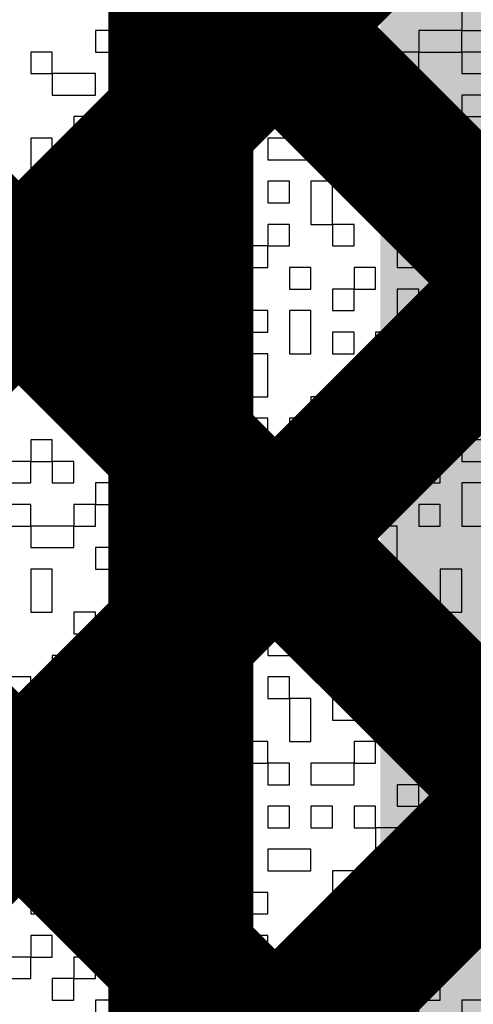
# Model space of a CAD drawing. Header units: millimetres. Extents: x 3.06 to 5.82, y 1.29 to 3.84.
# Tile 111 of 244: x 4.6811 to 4.7061, y 2.1239 to 2.1783. Entities that reach past the tile are written whole.
import ezdxf

# ---------------------------------------------------------------- set-up
doc = ezdxf.new("R2010")
doc.units = ezdxf.units.MM
doc.header["$MEASUREMENT"] = 0
for name, color, linetype in [('BottomLayer', 5, 'Continuous'), ('TopLayer', 1, 'Continuous'), ('TopOverlay', 2, 'Continuous')]:
    doc.layers.add(name, color=color, linetype=linetype)

msp = doc.modelspace()

# ---------------------------------------------------------------- linework, layer by layer
at = {"layer": 'BottomLayer', "const_width": 0.008}
for points in [[(4.403512, 2.413), (4.69, 2.126512)], [(4.431796, 2.413), (4.69, 2.154796)], [(4.69, 2.087), (4.69, 2.408929)], [(4.604301, 2.087), (4.69, 2.172699)], [(4.632585, 2.087), (4.69, 2.144415)]]:
    msp.add_lwpolyline(points, dxfattribs=at)
at = {"layer": 'BottomLayer', "const_width": 0.004}
for points in [[(4.688, 2.172699, 1), (4.692, 2.172699, 1)], [(4.688, 2.154796, 1), (4.692, 2.154796, 1)], [(4.688, 2.144415, 1), (4.692, 2.144415, 1)], [(4.688, 2.126512, 1), (4.692, 2.126512, 1)]]:
    msp.add_lwpolyline(points, format="xyb", close=True, dxfattribs=at)
at = {"layer": 'BottomLayer'}
msp.add_solid([(4.701, 2.036), (4.739, 2.036), (4.701, 3.474), (4.739, 3.474)], dxfattribs=at)
at = {"layer": 'TopLayer', "const_width": 0.008}
for points in [[(4.547986, 2.030685), (4.957301, 2.44)], [(4.57627, 2.030685), (4.985585, 2.44)], [(4.59587, 2.022), (5.01387, 2.44)], [(4.466812, 2.349699), (4.848, 1.968512)], [(4.567228, 2.305853), (4.855484, 2.017596)], [(4.544796, 2.3), (4.84733, 1.997466)]]:
    msp.add_lwpolyline(points, dxfattribs=at)
at = {"layer": 'TopLayer', "const_width": 0.04}
msp.add_lwpolyline([(4.771, 2.162992, -0.414214), (4.671, 2.062992)], format="xyb", dxfattribs=at)
at = {"layer": 'TopOverlay'}
for p, q in [((4.692425, 2.178864), (4.692425, 2.177675)), ((4.694803, 2.177675), (4.694803, 2.178864)), ((4.69956, 2.178864), (4.69956, 2.177675)), ((4.70075, 2.177675), (4.70075, 2.178864)), ((4.705507, 2.178864), (4.705507, 2.177675)), ((4.686479, 2.177675), (4.685289, 2.177675)), ((4.685289, 2.177675), (4.685289, 2.176486)), ((4.686479, 2.176486), (4.686479, 2.177675)), ((4.690046, 2.177675), (4.688857, 2.177675)), ((4.688857, 2.177675), (4.688857, 2.176486)), ((4.690046, 2.176486), (4.690046, 2.177675)), ((4.692425, 2.177675), (4.691236, 2.177675)), ((4.691236, 2.177675), (4.691236, 2.176486)), ((4.692425, 2.177675), (4.694803, 2.177675)), ((4.692425, 2.176486), (4.692425, 2.177675)), ((4.69956, 2.177675), (4.698371, 2.177675)), ((4.698371, 2.177675), (4.698371, 2.176486)), ((4.69956, 2.177675), (4.70075, 2.177675)), ((4.69956, 2.176486), (4.69956, 2.177675)), ((4.705507, 2.177675), (4.703128, 2.177675)), ((4.703128, 2.177675), (4.703128, 2.176486)), ((4.705507, 2.177675), (4.706696, 2.177675)), ((4.705507, 2.176486), (4.705507, 2.177675)), ((4.682911, 2.176486), (4.681722, 2.176486)), ((4.681722, 2.176486), (4.681722, 2.175297)), ((4.682911, 2.175297), (4.682911, 2.176486)), ((4.685289, 2.176486), (4.686479, 2.176486)), ((4.688857, 2.176486), (4.687668, 2.176486)), ((4.687668, 2.176486), (4.687668, 2.175297)), ((4.688857, 2.176486), (4.690046, 2.176486)), ((4.688857, 2.175297), (4.688857, 2.176486)), ((4.691236, 2.176486), (4.691236, 2.175297)), ((4.692425, 2.175297), (4.692425, 2.176486)), ((4.694803, 2.176486), (4.693614, 2.176486)), ((4.693614, 2.176486), (4.693614, 2.175297)), ((4.694803, 2.175297), (4.694803, 2.176486)), ((4.697182, 2.176486), (4.695993, 2.176486)), ((4.695993, 2.176486), (4.695993, 2.175297)), ((4.697182, 2.175297), (4.697182, 2.176486)), ((4.698371, 2.176486), (4.69956, 2.176486)), ((4.703128, 2.176486), (4.701939, 2.176486)), ((4.701939, 2.176486), (4.701939, 2.175297)), ((4.703128, 2.176486), (4.705507, 2.176486)), ((4.703128, 2.175297), (4.703128, 2.176486)), ((4.705507, 2.176486), (4.705507, 2.175297)), ((4.706696, 2.176486), (4.705507, 2.176486)), ((4.681722, 2.175297), (4.682911, 2.175297)), ((4.682911, 2.175297), (4.682911, 2.174107)), ((4.685289, 2.175297), (4.682911, 2.175297)), ((4.685289, 2.174107), (4.685289, 2.175297)), ((4.687668, 2.175297), (4.686479, 2.175297)), ((4.686479, 2.175297), (4.686479, 2.174107)), ((4.687668, 2.175297), (4.688857, 2.175297)), ((4.687668, 2.174107), (4.687668, 2.175297)), ((4.691236, 2.175297), (4.692425, 2.175297)), ((4.693614, 2.175297), (4.694803, 2.175297)), ((4.695993, 2.175297), (4.697182, 2.175297)), ((4.697182, 2.175297), (4.697182, 2.174107)), ((4.69956, 2.175297), (4.697182, 2.175297)), ((4.69956, 2.174107), (4.69956, 2.175297)), ((4.701939, 2.175297), (4.70075, 2.175297)), ((4.70075, 2.175297), (4.70075, 2.174107)), ((4.701939, 2.175297), (4.703128, 2.175297)), ((4.701939, 2.174107), (4.701939, 2.175297)), ((4.705507, 2.175297), (4.706696, 2.175297)), ((4.682911, 2.174107), (4.685289, 2.174107)), ((4.686479, 2.174107), (4.687668, 2.174107)), ((4.690046, 2.174107), (4.688857, 2.174107)), ((4.688857, 2.174107), (4.688857, 2.172918)), ((4.690046, 2.172918), (4.690046, 2.174107)), ((4.692425, 2.174107), (4.691236, 2.174107)), ((4.691236, 2.174107), (4.691236, 2.172918)), ((4.692425, 2.172918), (4.692425, 2.174107)), ((4.694803, 2.174107), (4.693614, 2.174107)), ((4.693614, 2.174107), (4.693614, 2.172918)), ((4.694803, 2.172918), (4.694803, 2.174107)), ((4.697182, 2.174107), (4.69956, 2.174107)), ((4.70075, 2.174107), (4.701939, 2.174107)), ((4.704318, 2.174107), (4.703128, 2.174107)), ((4.703128, 2.174107), (4.703128, 2.172918)), ((4.704318, 2.172918), (4.704318, 2.174107)), ((4.706696, 2.174107), (4.705507, 2.174107)), ((4.705507, 2.174107), (4.705507, 2.172918)), ((4.685289, 2.172918), (4.6841, 2.172918)), ((4.6841, 2.172918), (4.6841, 2.171729)), ((4.685289, 2.171729), (4.685289, 2.172918)), ((4.688857, 2.172918), (4.690046, 2.172918)), ((4.691236, 2.172918), (4.691236, 2.171729)), ((4.692425, 2.171729), (4.692425, 2.172918)), ((4.693614, 2.172918), (4.694803, 2.172918)), ((4.701939, 2.172918), (4.69956, 2.172918)), ((4.69956, 2.172918), (4.69956, 2.171729)), ((4.701939, 2.171729), (4.701939, 2.172918)), ((4.703128, 2.172918), (4.704318, 2.172918)), ((4.704318, 2.172918), (4.704318, 2.171729)), ((4.705507, 2.172918), (4.704318, 2.172918)), ((4.705507, 2.172918), (4.706696, 2.172918)), ((4.705507, 2.171729), (4.705507, 2.172918)), ((4.682911, 2.171729), (4.681722, 2.171729)), ((4.681722, 2.171729), (4.681722, 2.17054)), ((4.682911, 2.17054), (4.682911, 2.171729)), ((4.6841, 2.171729), (4.685289, 2.171729)), ((4.687668, 2.171729), (4.686479, 2.171729)), ((4.686479, 2.171729), (4.686479, 2.17054)), ((4.687668, 2.17054), (4.687668, 2.171729)), ((4.690046, 2.171729), (4.688857, 2.171729)), ((4.688857, 2.171729), (4.688857, 2.17054)), ((4.690046, 2.17054), (4.690046, 2.171729)), ((4.691236, 2.171729), (4.692425, 2.171729)), ((4.697182, 2.171729), (4.694803, 2.171729)), ((4.694803, 2.171729), (4.694803, 2.17054)), ((4.697182, 2.17054), (4.697182, 2.171729)), ((4.69956, 2.171729), (4.701939, 2.171729)), ((4.704318, 2.171729), (4.705507, 2.171729)), ((4.681722, 2.17054), (4.681722, 2.16935)), ((4.682911, 2.16935), (4.682911, 2.17054)), ((4.686479, 2.17054), (4.687668, 2.17054)), ((4.687668, 2.17054), (4.687668, 2.16935)), ((4.688857, 2.17054), (4.687668, 2.17054)), ((4.688857, 2.17054), (4.690046, 2.17054)), ((4.688857, 2.16935), (4.688857, 2.17054)), ((4.690046, 2.17054), (4.690046, 2.16935)), ((4.691236, 2.17054), (4.690046, 2.17054)), ((4.691236, 2.16935), (4.691236, 2.17054)), ((4.694803, 2.17054), (4.697182, 2.17054)), ((4.701939, 2.17054), (4.69956, 2.17054)), ((4.69956, 2.17054), (4.69956, 2.16935)), ((4.701939, 2.16935), (4.701939, 2.17054)), ((4.704318, 2.17054), (4.703128, 2.17054)), ((4.703128, 2.17054), (4.703128, 2.16935)), ((4.704318, 2.16935), (4.704318, 2.17054)), ((4.681722, 2.16935), (4.682911, 2.16935)), ((4.686479, 2.16935), (4.685289, 2.16935)), ((4.685289, 2.16935), (4.685289, 2.168161)), ((4.686479, 2.168161), (4.686479, 2.16935)), ((4.687668, 2.16935), (4.688857, 2.16935)), ((4.690046, 2.16935), (4.691236, 2.16935)), ((4.693614, 2.16935), (4.692425, 2.16935)), ((4.692425, 2.16935), (4.692425, 2.168161)), ((4.693614, 2.168161), (4.693614, 2.16935)), ((4.695993, 2.16935), (4.694803, 2.16935)), ((4.694803, 2.16935), (4.694803, 2.168161)), ((4.695993, 2.168161), (4.695993, 2.16935)), ((4.698371, 2.16935), (4.697182, 2.16935)), ((4.697182, 2.16935), (4.697182, 2.168161)), ((4.698371, 2.168161), (4.698371, 2.16935)), ((4.69956, 2.16935), (4.701939, 2.16935)), ((4.703128, 2.16935), (4.704318, 2.16935)), ((4.682911, 2.168161), (4.681722, 2.168161)), ((4.681722, 2.168161), (4.681722, 2.166972)), ((4.682911, 2.166972), (4.682911, 2.168161)), ((4.685289, 2.168161), (4.6841, 2.168161)), ((4.6841, 2.168161), (4.6841, 2.166972)), ((4.685289, 2.168161), (4.686479, 2.168161)), ((4.685289, 2.166972), (4.685289, 2.168161)), ((4.688857, 2.168161), (4.687668, 2.168161)), ((4.687668, 2.168161), (4.687668, 2.166972)), ((4.688857, 2.166972), (4.688857, 2.168161)), ((4.692425, 2.168161), (4.693614, 2.168161)), ((4.694803, 2.168161), (4.695993, 2.168161)), ((4.697182, 2.168161), (4.697182, 2.166972)), ((4.698371, 2.166972), (4.698371, 2.168161)), ((4.704318, 2.168161), (4.701939, 2.168161)), ((4.701939, 2.168161), (4.701939, 2.166972)), ((4.704318, 2.166972), (4.704318, 2.168161)), ((4.681722, 2.166972), (4.680532, 2.166972)), ((4.681722, 2.166972), (4.682911, 2.166972)), ((4.681722, 2.165783), (4.681722, 2.166972)), ((4.6841, 2.166972), (4.685289, 2.166972)), ((4.687668, 2.166972), (4.688857, 2.166972)), ((4.688857, 2.166972), (4.688857, 2.165783)), ((4.691236, 2.166972), (4.688857, 2.166972)), ((4.691236, 2.165783), (4.691236, 2.166972)), ((4.693614, 2.166972), (4.692425, 2.166972)), ((4.692425, 2.166972), (4.692425, 2.165783)), ((4.693614, 2.165783), (4.693614, 2.166972)), ((4.695993, 2.166972), (4.694803, 2.166972)), ((4.694803, 2.166972), (4.694803, 2.165783)), ((4.695993, 2.165783), (4.695993, 2.166972)), ((4.697182, 2.166972), (4.698371, 2.166972)), ((4.698371, 2.166972), (4.698371, 2.165783)), ((4.69956, 2.166972), (4.698371, 2.166972)), ((4.69956, 2.165783), (4.69956, 2.166972)), ((4.701939, 2.166972), (4.704318, 2.166972)), ((4.680532, 2.165783), (4.681722, 2.165783)), ((4.686479, 2.165783), (4.682911, 2.165783)), ((4.682911, 2.165783), (4.682911, 2.164593)), ((4.686479, 2.164593), (4.686479, 2.165783)), ((4.688857, 2.165783), (4.687668, 2.165783)), ((4.687668, 2.165783), (4.687668, 2.164593)), ((4.688857, 2.165783), (4.691236, 2.165783)), ((4.688857, 2.164593), (4.688857, 2.165783)), ((4.692425, 2.165783), (4.693614, 2.165783)), ((4.693614, 2.165783), (4.693614, 2.164593)), ((4.694803, 2.165783), (4.693614, 2.165783)), ((4.694803, 2.165783), (4.695993, 2.165783)), ((4.694803, 2.164593), (4.694803, 2.165783)), ((4.698371, 2.165783), (4.69956, 2.165783)), ((4.704318, 2.165783), (4.701939, 2.165783)), ((4.701939, 2.165783), (4.701939, 2.164593)), ((4.704318, 2.164593), (4.704318, 2.165783)), ((4.706696, 2.165783), (4.705507, 2.165783)), ((4.705507, 2.165783), (4.705507, 2.164593)), ((4.681722, 2.164593), (4.680532, 2.164593)), ((4.681722, 2.163404), (4.681722, 2.164593)), ((4.682911, 2.164593), (4.686479, 2.164593)), ((4.687668, 2.164593), (4.688857, 2.164593)), ((4.688857, 2.164593), (4.688857, 2.163404)), ((4.690046, 2.164593), (4.688857, 2.164593)), ((4.690046, 2.163404), (4.690046, 2.164593)), ((4.693614, 2.164593), (4.692425, 2.164593)), ((4.692425, 2.164593), (4.692425, 2.163404)), ((4.693614, 2.164593), (4.694803, 2.164593)), ((4.693614, 2.163404), (4.693614, 2.164593)), ((4.697182, 2.164593), (4.695993, 2.164593)), ((4.695993, 2.164593), (4.695993, 2.163404)), ((4.697182, 2.163404), (4.697182, 2.164593)), ((4.70075, 2.164593), (4.69956, 2.164593)), ((4.69956, 2.164593), (4.69956, 2.163404)), ((4.70075, 2.163404), (4.70075, 2.164593)), ((4.701939, 2.164593), (4.704318, 2.164593)), ((4.705507, 2.164593), (4.706696, 2.164593)), ((4.680532, 2.163404), (4.681722, 2.163404)), ((4.685289, 2.163404), (4.6841, 2.163404)), ((4.6841, 2.163404), (4.6841, 2.162215)), ((4.685289, 2.162215), (4.685289, 2.163404)), ((4.687668, 2.163404), (4.686479, 2.163404)), ((4.686479, 2.163404), (4.686479, 2.162215)), ((4.687668, 2.162215), (4.687668, 2.163404)), ((4.688857, 2.163404), (4.690046, 2.163404)), ((4.690046, 2.163404), (4.690046, 2.162215)), ((4.691236, 2.163404), (4.690046, 2.163404)), ((4.691236, 2.162215), (4.691236, 2.163404)), ((4.692425, 2.163404), (4.693614, 2.163404)), ((4.695993, 2.163404), (4.697182, 2.163404)), ((4.69956, 2.163404), (4.698371, 2.163404)), ((4.698371, 2.163404), (4.698371, 2.162215)), ((4.69956, 2.163404), (4.70075, 2.163404)), ((4.69956, 2.162215), (4.69956, 2.163404)), ((4.703128, 2.163404), (4.701939, 2.163404)), ((4.701939, 2.163404), (4.701939, 2.162215)), ((4.703128, 2.162215), (4.703128, 2.163404)), ((4.682911, 2.162215), (4.681722, 2.162215)), ((4.681722, 2.162215), (4.681722, 2.161026)), ((4.682911, 2.161026), (4.682911, 2.162215)), ((4.6841, 2.162215), (4.685289, 2.162215)), ((4.686479, 2.162215), (4.687668, 2.162215)), ((4.690046, 2.162215), (4.691236, 2.162215)), ((4.691236, 2.162215), (4.691236, 2.161026)), ((4.692425, 2.162215), (4.691236, 2.162215)), ((4.692425, 2.161026), (4.692425, 2.162215)), ((4.694803, 2.162215), (4.693614, 2.162215)), ((4.693614, 2.162215), (4.693614, 2.161026)), ((4.694803, 2.161026), (4.694803, 2.162215)), ((4.697182, 2.162215), (4.695993, 2.162215)), ((4.695993, 2.162215), (4.695993, 2.161026)), ((4.697182, 2.161026), (4.697182, 2.162215)), ((4.698371, 2.162215), (4.69956, 2.162215)), ((4.701939, 2.162215), (4.701939, 2.161026)), ((4.704318, 2.162215), (4.703128, 2.162215)), ((4.704318, 2.161026), (4.704318, 2.162215)), ((4.681722, 2.161026), (4.682911, 2.161026)), ((4.682911, 2.161026), (4.682911, 2.159836)), ((4.6841, 2.161026), (4.682911, 2.161026)), ((4.6841, 2.159836), (4.6841, 2.161026)), ((4.687668, 2.161026), (4.686479, 2.161026)), ((4.686479, 2.161026), (4.686479, 2.159836)), ((4.687668, 2.159836), (4.687668, 2.161026)), ((4.690046, 2.161026), (4.688857, 2.161026)), ((4.688857, 2.161026), (4.688857, 2.159836)), ((4.690046, 2.159836), (4.690046, 2.161026)), ((4.691236, 2.161026), (4.692425, 2.161026)), ((4.693614, 2.161026), (4.694803, 2.161026)), ((4.695993, 2.161026), (4.695993, 2.159836)), ((4.697182, 2.159836), (4.697182, 2.161026)), ((4.69956, 2.161026), (4.698371, 2.161026)), ((4.698371, 2.161026), (4.698371, 2.159836)), ((4.69956, 2.159836), (4.69956, 2.161026)), ((4.701939, 2.161026), (4.70075, 2.161026)), ((4.70075, 2.161026), (4.70075, 2.159836)), ((4.701939, 2.161026), (4.704318, 2.161026)), ((4.701939, 2.159836), (4.701939, 2.161026)), ((4.704318, 2.161026), (4.704318, 2.159836)), ((4.705507, 2.161026), (4.704318, 2.161026)), ((4.705507, 2.159836), (4.705507, 2.161026)), ((4.682911, 2.159836), (4.6841, 2.159836)), ((4.686479, 2.159836), (4.685289, 2.159836)), ((4.685289, 2.159836), (4.685289, 2.158647)), ((4.686479, 2.159836), (4.687668, 2.159836)), ((4.686479, 2.158647), (4.686479, 2.159836)), ((4.688857, 2.159836), (4.690046, 2.159836)), ((4.692425, 2.159836), (4.691236, 2.159836)), ((4.691236, 2.159836), (4.691236, 2.158647)), ((4.692425, 2.158647), (4.692425, 2.159836)), ((4.694803, 2.159836), (4.693614, 2.159836)), ((4.693614, 2.159836), (4.693614, 2.158647)), ((4.694803, 2.158647), (4.694803, 2.159836)), ((4.695993, 2.159836), (4.697182, 2.159836)), ((4.698371, 2.159836), (4.69956, 2.159836)), ((4.70075, 2.159836), (4.701939, 2.159836)), ((4.704318, 2.159836), (4.705507, 2.159836)), ((4.685289, 2.158647), (4.686479, 2.158647)), ((4.691236, 2.158647), (4.692425, 2.158647)), ((4.693614, 2.158647), (4.692425, 2.158647)), ((4.692425, 2.158647), (4.692425, 2.157458)), ((4.694803, 2.157458), (4.694803, 2.158647)), ((4.705507, 2.158647), (4.704318, 2.158647)), ((4.704318, 2.158647), (4.704318, 2.157458)), ((4.705507, 2.157458), (4.705507, 2.158647)), ((4.6841, 2.157458), (4.682911, 2.157458)), ((4.682911, 2.157458), (4.682911, 2.156269)), ((4.6841, 2.156269), (4.6841, 2.157458)), ((4.687668, 2.157458), (4.685289, 2.157458)), ((4.685289, 2.157458), (4.685289, 2.156269)), ((4.687668, 2.156269), (4.687668, 2.157458)), ((4.690046, 2.157458), (4.688857, 2.157458)), ((4.688857, 2.157458), (4.688857, 2.156269)), ((4.690046, 2.156269), (4.690046, 2.157458)), ((4.692425, 2.157458), (4.694803, 2.157458)), ((4.698371, 2.157458), (4.697182, 2.157458)), ((4.697182, 2.157458), (4.697182, 2.156269)), ((4.698371, 2.156269), (4.698371, 2.157458)), ((4.70075, 2.157458), (4.69956, 2.157458)), ((4.69956, 2.157458), (4.69956, 2.156269)), ((4.70075, 2.156269), (4.70075, 2.157458)), ((4.703128, 2.157458), (4.701939, 2.157458)), ((4.701939, 2.157458), (4.701939, 2.156269)), ((4.703128, 2.156269), (4.703128, 2.157458)), ((4.704318, 2.157458), (4.705507, 2.157458)), ((4.682911, 2.156269), (4.6841, 2.156269)), ((4.685289, 2.156269), (4.687668, 2.156269)), ((4.688857, 2.156269), (4.690046, 2.156269)), ((4.694803, 2.156269), (4.692425, 2.156269)), ((4.692425, 2.156269), (4.692425, 2.155079)), ((4.694803, 2.155079), (4.694803, 2.156269)), ((4.697182, 2.156269), (4.695993, 2.156269)), ((4.695993, 2.156269), (4.695993, 2.155079)), ((4.697182, 2.156269), (4.698371, 2.156269)), ((4.697182, 2.155079), (4.697182, 2.156269)), ((4.698371, 2.156269), (4.698371, 2.155079)), ((4.69956, 2.156269), (4.698371, 2.156269)), ((4.69956, 2.156269), (4.70075, 2.156269)), ((4.69956, 2.155079), (4.69956, 2.156269)), ((4.701939, 2.156269), (4.703128, 2.156269)), ((4.705507, 2.156269), (4.704318, 2.156269)), ((4.704318, 2.156269), (4.704318, 2.155079)), ((4.705507, 2.155079), (4.705507, 2.156269)), ((4.682911, 2.155079), (4.681722, 2.155079)), ((4.681722, 2.155079), (4.681722, 2.15389)), ((4.682911, 2.15389), (4.682911, 2.155079)), ((4.687668, 2.155079), (4.685289, 2.155079)), ((4.685289, 2.155079), (4.685289, 2.15389)), ((4.687668, 2.15389), (4.687668, 2.155079)), ((4.691236, 2.155079), (4.690046, 2.155079)), ((4.690046, 2.155079), (4.690046, 2.15389)), ((4.691236, 2.15389), (4.691236, 2.155079)), ((4.692425, 2.155079), (4.694803, 2.155079)), ((4.695993, 2.155079), (4.697182, 2.155079)), ((4.698371, 2.155079), (4.69956, 2.155079)), ((4.703128, 2.155079), (4.701939, 2.155079)), ((4.701939, 2.155079), (4.701939, 2.15389)), ((4.703128, 2.15389), (4.703128, 2.155079)), ((4.704318, 2.155079), (4.705507, 2.155079)), ((4.705507, 2.155079), (4.705507, 2.15389)), ((4.706696, 2.155079), (4.705507, 2.155079)), ((4.681722, 2.15389), (4.680532, 2.15389)), ((4.681722, 2.15389), (4.682911, 2.15389)), ((4.681722, 2.152701), (4.681722, 2.15389)), ((4.682911, 2.15389), (4.682911, 2.152701)), ((4.6841, 2.15389), (4.682911, 2.15389)), ((4.6841, 2.152701), (4.6841, 2.15389)), ((4.685289, 2.15389), (4.687668, 2.15389)), ((4.690046, 2.15389), (4.688857, 2.15389)), ((4.688857, 2.15389), (4.688857, 2.152701)), ((4.690046, 2.15389), (4.691236, 2.15389)), ((4.690046, 2.152701), (4.690046, 2.15389)), ((4.693614, 2.15389), (4.692425, 2.15389)), ((4.692425, 2.15389), (4.692425, 2.152701)), ((4.693614, 2.152701), (4.693614, 2.15389)), ((4.70075, 2.15389), (4.697182, 2.15389)), ((4.697182, 2.15389), (4.697182, 2.152701)), ((4.70075, 2.152701), (4.70075, 2.15389)), ((4.701939, 2.15389), (4.703128, 2.15389)), ((4.703128, 2.15389), (4.703128, 2.152701)), ((4.704318, 2.15389), (4.703128, 2.15389)), ((4.704318, 2.152701), (4.704318, 2.15389)), ((4.705507, 2.15389), (4.706696, 2.15389)), ((4.680532, 2.152701), (4.681722, 2.152701)), ((4.682911, 2.152701), (4.6841, 2.152701)), ((4.686479, 2.152701), (4.685289, 2.152701)), ((4.685289, 2.152701), (4.685289, 2.151512)), ((4.686479, 2.151512), (4.686479, 2.152701)), ((4.688857, 2.152701), (4.687668, 2.152701)), ((4.687668, 2.152701), (4.687668, 2.151512)), ((4.688857, 2.152701), (4.690046, 2.152701)), ((4.688857, 2.151512), (4.688857, 2.152701)), ((4.692425, 2.152701), (4.692425, 2.151512)), ((4.694803, 2.152701), (4.693614, 2.152701)), ((4.694803, 2.151512), (4.694803, 2.152701)), ((4.697182, 2.152701), (4.70075, 2.152701)), ((4.70075, 2.152701), (4.70075, 2.151512)), ((4.701939, 2.152701), (4.70075, 2.152701)), ((4.701939, 2.151512), (4.701939, 2.152701)), ((4.703128, 2.152701), (4.704318, 2.152701)), ((4.706696, 2.152701), (4.705507, 2.152701)), ((4.705507, 2.152701), (4.705507, 2.151512)), ((4.681722, 2.151512), (4.680532, 2.151512)), ((4.681722, 2.150322), (4.681722, 2.151512)), ((4.685289, 2.151512), (4.6841, 2.151512)), ((4.6841, 2.151512), (4.6841, 2.150322)), ((4.685289, 2.151512), (4.686479, 2.151512)), ((4.685289, 2.150322), (4.685289, 2.151512)), ((4.687668, 2.151512), (4.688857, 2.151512)), ((4.688857, 2.151512), (4.688857, 2.150322)), ((4.690046, 2.151512), (4.688857, 2.151512)), ((4.690046, 2.150322), (4.690046, 2.151512)), ((4.692425, 2.151512), (4.691236, 2.151512)), ((4.691236, 2.151512), (4.691236, 2.150322)), ((4.692425, 2.151512), (4.694803, 2.151512)), ((4.692425, 2.150322), (4.692425, 2.151512)), ((4.694803, 2.151512), (4.694803, 2.150322)), ((4.695993, 2.151512), (4.694803, 2.151512)), ((4.695993, 2.150322), (4.695993, 2.151512)), ((4.698371, 2.151512), (4.697182, 2.151512)), ((4.697182, 2.151512), (4.697182, 2.150322)), ((4.698371, 2.150322), (4.698371, 2.151512)), ((4.70075, 2.151512), (4.701939, 2.151512)), ((4.704318, 2.151512), (4.703128, 2.151512)), ((4.703128, 2.151512), (4.703128, 2.150322)), ((4.704318, 2.150322), (4.704318, 2.151512)), ((4.705507, 2.151512), (4.705507, 2.150322)), ((4.680532, 2.150322), (4.681722, 2.150322)), ((4.681722, 2.150322), (4.681722, 2.149133)), ((4.6841, 2.150322), (4.681722, 2.150322)), ((4.6841, 2.150322), (4.685289, 2.150322)), ((4.6841, 2.149133), (4.6841, 2.150322)), ((4.688857, 2.150322), (4.687668, 2.150322)), ((4.687668, 2.150322), (4.687668, 2.149133)), ((4.688857, 2.150322), (4.690046, 2.150322)), ((4.688857, 2.149133), (4.688857, 2.150322)), ((4.691236, 2.150322), (4.692425, 2.150322)), ((4.694803, 2.150322), (4.695993, 2.150322)), ((4.697182, 2.150322), (4.698371, 2.150322)), ((4.698371, 2.150322), (4.698371, 2.149133)), ((4.69956, 2.150322), (4.698371, 2.150322)), ((4.69956, 2.149133), (4.69956, 2.150322)), ((4.701939, 2.150322), (4.70075, 2.150322)), ((4.70075, 2.150322), (4.70075, 2.149133)), ((4.701939, 2.149133), (4.701939, 2.150322)), ((4.703128, 2.150322), (4.704318, 2.150322)), ((4.705507, 2.150322), (4.706696, 2.150322)), ((4.681722, 2.149133), (4.6841, 2.149133)), ((4.686479, 2.149133), (4.685289, 2.149133)), ((4.685289, 2.149133), (4.685289, 2.147944)), ((4.686479, 2.147944), (4.686479, 2.149133)), ((4.687668, 2.149133), (4.688857, 2.149133)), ((4.691236, 2.149133), (4.690046, 2.149133)), ((4.690046, 2.149133), (4.690046, 2.147944)), ((4.691236, 2.147944), (4.691236, 2.149133)), ((4.694803, 2.149133), (4.692425, 2.149133)), ((4.692425, 2.149133), (4.692425, 2.147944)), ((4.694803, 2.147944), (4.694803, 2.149133)), ((4.697182, 2.149133), (4.695993, 2.149133)), ((4.695993, 2.149133), (4.695993, 2.147944)), ((4.697182, 2.147944), (4.697182, 2.149133)), ((4.698371, 2.149133), (4.69956, 2.149133)), ((4.70075, 2.149133), (4.70075, 2.147944)), ((4.701939, 2.147944), (4.701939, 2.149133)), ((4.682911, 2.147944), (4.681722, 2.147944)), ((4.681722, 2.147944), (4.681722, 2.146755)), ((4.682911, 2.146755), (4.682911, 2.147944)), ((4.685289, 2.147944), (4.686479, 2.147944)), ((4.686479, 2.147944), (4.686479, 2.146755)), ((4.687668, 2.147944), (4.686479, 2.147944)), ((4.687668, 2.146755), (4.687668, 2.147944)), ((4.690046, 2.147944), (4.691236, 2.147944)), ((4.692425, 2.147944), (4.694803, 2.147944)), ((4.695993, 2.147944), (4.697182, 2.147944)), ((4.69956, 2.147944), (4.698371, 2.147944)), ((4.698371, 2.147944), (4.698371, 2.146755)), ((4.69956, 2.146755), (4.69956, 2.147944)), ((4.70075, 2.147944), (4.701939, 2.147944)), ((4.705507, 2.147944), (4.704318, 2.147944)), ((4.704318, 2.147944), (4.704318, 2.146755)), ((4.705507, 2.146755), (4.705507, 2.147944)), ((4.681722, 2.146755), (4.681722, 2.145565)), ((4.682911, 2.145565), (4.682911, 2.146755)), ((4.686479, 2.146755), (4.687668, 2.146755)), ((4.691236, 2.146755), (4.690046, 2.146755)), ((4.690046, 2.146755), (4.690046, 2.145565)), ((4.691236, 2.145565), (4.691236, 2.146755)), ((4.697182, 2.146755), (4.695993, 2.146755)), ((4.695993, 2.146755), (4.695993, 2.145565)), ((4.697182, 2.145565), (4.697182, 2.146755)), ((4.698371, 2.146755), (4.69956, 2.146755)), ((4.704318, 2.146755), (4.704318, 2.145565)), ((4.705507, 2.145565), (4.705507, 2.146755)), ((4.681722, 2.145565), (4.682911, 2.145565)), ((4.685289, 2.145565), (4.6841, 2.145565)), ((4.6841, 2.145565), (4.6841, 2.144376)), ((4.685289, 2.144376), (4.685289, 2.145565)), ((4.687668, 2.145565), (4.686479, 2.145565)), ((4.686479, 2.145565), (4.686479, 2.144376)), ((4.687668, 2.144376), (4.687668, 2.145565)), ((4.690046, 2.145565), (4.691236, 2.145565)), ((4.691236, 2.145565), (4.691236, 2.144376)), ((4.692425, 2.145565), (4.691236, 2.145565)), ((4.692425, 2.144376), (4.692425, 2.145565)), ((4.695993, 2.145565), (4.694803, 2.145565)), ((4.694803, 2.145565), (4.694803, 2.144376)), ((4.695993, 2.145565), (4.697182, 2.145565)), ((4.695993, 2.144376), (4.695993, 2.145565)), ((4.70075, 2.145565), (4.69956, 2.145565)), ((4.69956, 2.145565), (4.69956, 2.144376)), ((4.70075, 2.144376), (4.70075, 2.145565)), ((4.703128, 2.145565), (4.701939, 2.145565)), ((4.701939, 2.145565), (4.701939, 2.144376)), ((4.703128, 2.144376), (4.703128, 2.145565)), ((4.704318, 2.145565), (4.705507, 2.145565)), ((4.6841, 2.144376), (4.685289, 2.144376)), ((4.686479, 2.144376), (4.687668, 2.144376)), ((4.691236, 2.144376), (4.691236, 2.143187)), ((4.692425, 2.143187), (4.692425, 2.144376)), ((4.694803, 2.144376), (4.694803, 2.143187)), ((4.695993, 2.143187), (4.695993, 2.144376)), ((4.698371, 2.144376), (4.697182, 2.144376)), ((4.697182, 2.144376), (4.697182, 2.143187)), ((4.698371, 2.143187), (4.698371, 2.144376)), ((4.69956, 2.144376), (4.70075, 2.144376)), ((4.701939, 2.144376), (4.703128, 2.144376)), ((4.685289, 2.143187), (4.682911, 2.143187)), ((4.682911, 2.143187), (4.682911, 2.141998)), ((4.685289, 2.141998), (4.685289, 2.143187)), ((4.690046, 2.143187), (4.686479, 2.143187)), ((4.686479, 2.143187), (4.686479, 2.141998)), ((4.690046, 2.141998), (4.690046, 2.143187)), ((4.691236, 2.143187), (4.692425, 2.143187)), ((4.694803, 2.143187), (4.695993, 2.143187)), ((4.697182, 2.143187), (4.698371, 2.143187)), ((4.70075, 2.143187), (4.69956, 2.143187)), ((4.69956, 2.143187), (4.69956, 2.141998)), ((4.70075, 2.141998), (4.70075, 2.143187)), ((4.704318, 2.143187), (4.701939, 2.143187)), ((4.701939, 2.143187), (4.701939, 2.141998)), ((4.704318, 2.141998), (4.704318, 2.143187)), ((4.681722, 2.141998), (4.680532, 2.141998)), ((4.681722, 2.140808), (4.681722, 2.141998)), ((4.682911, 2.141998), (4.685289, 2.141998)), ((4.686479, 2.141998), (4.690046, 2.141998)), ((4.692425, 2.141998), (4.691236, 2.141998)), ((4.691236, 2.141998), (4.691236, 2.140808)), ((4.692425, 2.140808), (4.692425, 2.141998)), ((4.695993, 2.141998), (4.694803, 2.141998)), ((4.694803, 2.141998), (4.694803, 2.140808)), ((4.695993, 2.140808), (4.695993, 2.141998)), ((4.69956, 2.141998), (4.698371, 2.141998)), ((4.698371, 2.141998), (4.698371, 2.140808)), ((4.69956, 2.141998), (4.70075, 2.141998)), ((4.69956, 2.140808), (4.69956, 2.141998)), ((4.701939, 2.141998), (4.704318, 2.141998)), ((4.680532, 2.140808), (4.681722, 2.140808)), ((4.681722, 2.140808), (4.681722, 2.139619)), ((4.682911, 2.140808), (4.681722, 2.140808)), ((4.682911, 2.139619), (4.682911, 2.140808)), ((4.685289, 2.140808), (4.6841, 2.140808)), ((4.6841, 2.140808), (4.6841, 2.139619)), ((4.685289, 2.139619), (4.685289, 2.140808)), ((4.688857, 2.140808), (4.687668, 2.140808)), ((4.687668, 2.140808), (4.687668, 2.139619)), ((4.688857, 2.139619), (4.688857, 2.140808)), ((4.691236, 2.140808), (4.690046, 2.140808)), ((4.690046, 2.140808), (4.690046, 2.139619)), ((4.691236, 2.140808), (4.692425, 2.140808)), ((4.691236, 2.139619), (4.691236, 2.140808)), ((4.694803, 2.140808), (4.695993, 2.140808)), ((4.695993, 2.140808), (4.695993, 2.139619)), ((4.697182, 2.140808), (4.695993, 2.140808)), ((4.697182, 2.139619), (4.697182, 2.140808)), ((4.698371, 2.140808), (4.698371, 2.139619)), ((4.69956, 2.139619), (4.69956, 2.140808)), ((4.703128, 2.140808), (4.701939, 2.140808)), ((4.701939, 2.140808), (4.701939, 2.139619)), ((4.703128, 2.139619), (4.703128, 2.140808)), ((4.705507, 2.140808), (4.704318, 2.140808)), ((4.704318, 2.140808), (4.704318, 2.139619)), ((4.705507, 2.139619), (4.705507, 2.140808)), ((4.681722, 2.139619), (4.682911, 2.139619)), ((4.682911, 2.139619), (4.682911, 2.13843)), ((4.6841, 2.139619), (4.682911, 2.139619)), ((4.6841, 2.139619), (4.685289, 2.139619)), ((4.6841, 2.13843), (4.6841, 2.139619)), ((4.685289, 2.139619), (4.685289, 2.13843)), ((4.686479, 2.139619), (4.685289, 2.139619)), ((4.686479, 2.13843), (4.686479, 2.139619)), ((4.687668, 2.139619), (4.688857, 2.139619)), ((4.690046, 2.139619), (4.690046, 2.13843)), ((4.691236, 2.13843), (4.691236, 2.139619)), ((4.693614, 2.139619), (4.692425, 2.139619)), ((4.692425, 2.139619), (4.692425, 2.13843)), ((4.693614, 2.13843), (4.693614, 2.139619)), ((4.695993, 2.139619), (4.695993, 2.13843)), ((4.697182, 2.13843), (4.697182, 2.139619)), ((4.698371, 2.139619), (4.69956, 2.139619)), ((4.701939, 2.139619), (4.703128, 2.139619)), ((4.704318, 2.139619), (4.704318, 2.13843)), ((4.705507, 2.13843), (4.705507, 2.139619)), ((4.682911, 2.13843), (4.6841, 2.13843)), ((4.685289, 2.13843), (4.686479, 2.13843)), ((4.688857, 2.13843), (4.687668, 2.13843)), ((4.687668, 2.13843), (4.687668, 2.13724)), ((4.688857, 2.13724), (4.688857, 2.13843)), ((4.690046, 2.13843), (4.690046, 2.13724)), ((4.691236, 2.13724), (4.691236, 2.13843)), ((4.692425, 2.13843), (4.693614, 2.13843)), ((4.693614, 2.13843), (4.693614, 2.13724)), ((4.694803, 2.13843), (4.693614, 2.13843)), ((4.694803, 2.13724), (4.694803, 2.13843)), ((4.695993, 2.13843), (4.697182, 2.13843)), ((4.70075, 2.13843), (4.69956, 2.13843)), ((4.69956, 2.13843), (4.69956, 2.13724)), ((4.70075, 2.13724), (4.70075, 2.13843)), ((4.703128, 2.13843), (4.701939, 2.13843)), ((4.701939, 2.13843), (4.701939, 2.13724)), ((4.703128, 2.13724), (4.703128, 2.13843)), ((4.704318, 2.13843), (4.705507, 2.13843)), ((4.681722, 2.13724), (4.680532, 2.13724)), ((4.681722, 2.136051), (4.681722, 2.13724)), ((4.685289, 2.13724), (4.682911, 2.13724)), ((4.682911, 2.13724), (4.682911, 2.136051)), ((4.685289, 2.136051), (4.685289, 2.13724)), ((4.687668, 2.13724), (4.688857, 2.13724)), ((4.690046, 2.13724), (4.691236, 2.13724)), ((4.693614, 2.13724), (4.694803, 2.13724)), ((4.694803, 2.13724), (4.694803, 2.136051)), ((4.695993, 2.13724), (4.694803, 2.13724)), ((4.695993, 2.136051), (4.695993, 2.13724)), ((4.69956, 2.13724), (4.697182, 2.13724)), ((4.697182, 2.13724), (4.697182, 2.136051)), ((4.69956, 2.13724), (4.70075, 2.13724)), ((4.69956, 2.136051), (4.69956, 2.13724)), ((4.701939, 2.13724), (4.703128, 2.13724)), ((4.705507, 2.13724), (4.704318, 2.13724)), ((4.704318, 2.13724), (4.704318, 2.136051)), ((4.705507, 2.136051), (4.705507, 2.13724)), ((4.680532, 2.136051), (4.681722, 2.136051)), ((4.682911, 2.136051), (4.685289, 2.136051)), ((4.688857, 2.136051), (4.687668, 2.136051)), ((4.687668, 2.136051), (4.687668, 2.134862)), ((4.688857, 2.134862), (4.688857, 2.136051)), ((4.691236, 2.136051), (4.690046, 2.136051)), ((4.690046, 2.136051), (4.690046, 2.134862)), ((4.691236, 2.134862), (4.691236, 2.136051)), ((4.693614, 2.136051), (4.692425, 2.136051)), ((4.692425, 2.136051), (4.692425, 2.134862)), ((4.693614, 2.134862), (4.693614, 2.136051)), ((4.694803, 2.136051), (4.695993, 2.136051)), ((4.697182, 2.136051), (4.69956, 2.136051)), ((4.703128, 2.136051), (4.701939, 2.136051)), ((4.701939, 2.136051), (4.701939, 2.134862)), ((4.703128, 2.134862), (4.703128, 2.136051)), ((4.704318, 2.136051), (4.704318, 2.134862)), ((4.705507, 2.134862), (4.705507, 2.136051)), ((4.681722, 2.134862), (4.680532, 2.134862)), ((4.681722, 2.133673), (4.681722, 2.134862)), ((4.6841, 2.134862), (4.682911, 2.134862)), ((4.682911, 2.134862), (4.682911, 2.133673)), ((4.6841, 2.133673), (4.6841, 2.134862)), ((4.687668, 2.134862), (4.688857, 2.134862)), ((4.690046, 2.134862), (4.691236, 2.134862)), ((4.691236, 2.134862), (4.691236, 2.133673)), ((4.692425, 2.134862), (4.691236, 2.134862)), ((4.692425, 2.134862), (4.693614, 2.134862)), ((4.692425, 2.133673), (4.692425, 2.134862)), ((4.695993, 2.134862), (4.694803, 2.134862)), ((4.694803, 2.134862), (4.694803, 2.133673)), ((4.695993, 2.133673), (4.695993, 2.134862)), ((4.698371, 2.134862), (4.697182, 2.134862)), ((4.697182, 2.134862), (4.697182, 2.133673)), ((4.698371, 2.133673), (4.698371, 2.134862)), ((4.70075, 2.134862), (4.69956, 2.134862)), ((4.69956, 2.134862), (4.69956, 2.133673)), ((4.70075, 2.133673), (4.70075, 2.134862)), ((4.701939, 2.134862), (4.703128, 2.134862)), ((4.704318, 2.134862), (4.704318, 2.133673)), ((4.705507, 2.133673), (4.705507, 2.134862)), ((4.680532, 2.133673), (4.681722, 2.133673)), ((4.682911, 2.133673), (4.6841, 2.133673)), ((4.686479, 2.133673), (4.685289, 2.133673)), ((4.685289, 2.133673), (4.685289, 2.132483)), ((4.686479, 2.132483), (4.686479, 2.133673)), ((4.688857, 2.133673), (4.687668, 2.133673)), ((4.687668, 2.133673), (4.687668, 2.132483)), ((4.688857, 2.132483), (4.688857, 2.133673)), ((4.691236, 2.133673), (4.690046, 2.133673)), ((4.690046, 2.133673), (4.690046, 2.132483)), ((4.691236, 2.133673), (4.692425, 2.133673)), ((4.691236, 2.132483), (4.691236, 2.133673)), ((4.694803, 2.133673), (4.695993, 2.133673)), ((4.697182, 2.133673), (4.698371, 2.133673)), ((4.69956, 2.133673), (4.70075, 2.133673)), ((4.70075, 2.133673), (4.70075, 2.132483)), ((4.701939, 2.133673), (4.70075, 2.133673)), ((4.701939, 2.132483), (4.701939, 2.133673)), ((4.704318, 2.133673), (4.705507, 2.133673)), ((4.685289, 2.132483), (4.685289, 2.131294)), ((4.686479, 2.131294), (4.686479, 2.132483)), ((4.687668, 2.132483), (4.687668, 2.131294)), ((4.688857, 2.131294), (4.688857, 2.132483)), ((4.690046, 2.132483), (4.691236, 2.132483)), ((4.693614, 2.132483), (4.692425, 2.132483)), ((4.692425, 2.132483), (4.692425, 2.131294)), ((4.693614, 2.131294), (4.693614, 2.132483)), ((4.697182, 2.132483), (4.694803, 2.132483)), ((4.694803, 2.132483), (4.694803, 2.131294)), ((4.697182, 2.131294), (4.697182, 2.132483)), ((4.70075, 2.132483), (4.701939, 2.132483)), ((4.704318, 2.132483), (4.703128, 2.132483)), ((4.703128, 2.132483), (4.703128, 2.131294)), ((4.704318, 2.131294), (4.704318, 2.132483)), ((4.706696, 2.132483), (4.705507, 2.132483)), ((4.705507, 2.132483), (4.705507, 2.131294)), ((4.682911, 2.131294), (4.681722, 2.131294)), ((4.681722, 2.131294), (4.681722, 2.130105)), ((4.682911, 2.130105), (4.682911, 2.131294)), ((4.685289, 2.131294), (4.686479, 2.131294)), ((4.687668, 2.131294), (4.688857, 2.131294)), ((4.688857, 2.131294), (4.688857, 2.130105)), ((4.690046, 2.131294), (4.688857, 2.131294)), ((4.690046, 2.130105), (4.690046, 2.131294)), ((4.692425, 2.131294), (4.693614, 2.131294)), ((4.694803, 2.131294), (4.697182, 2.131294)), ((4.69956, 2.131294), (4.698371, 2.131294)), ((4.698371, 2.131294), (4.698371, 2.130105)), ((4.69956, 2.130105), (4.69956, 2.131294)), ((4.701939, 2.131294), (4.70075, 2.131294)), ((4.70075, 2.131294), (4.70075, 2.130105)), ((4.701939, 2.130105), (4.701939, 2.131294)), ((4.703128, 2.131294), (4.704318, 2.131294)), ((4.705507, 2.131294), (4.706696, 2.131294)), ((4.681722, 2.130105), (4.681722, 2.128916)), ((4.682911, 2.128916), (4.682911, 2.130105)), ((4.688857, 2.130105), (4.690046, 2.130105)), ((4.694803, 2.130105), (4.692425, 2.130105)), ((4.692425, 2.130105), (4.692425, 2.128916)), ((4.694803, 2.128916), (4.694803, 2.130105)), ((4.698371, 2.130105), (4.69956, 2.130105)), ((4.70075, 2.130105), (4.701939, 2.130105)), ((4.681722, 2.128916), (4.682911, 2.128916)), ((4.685289, 2.128916), (4.6841, 2.128916)), ((4.6841, 2.128916), (4.6841, 2.127726)), ((4.685289, 2.127726), (4.685289, 2.128916)), ((4.687668, 2.128916), (4.686479, 2.128916)), ((4.686479, 2.128916), (4.686479, 2.127726)), ((4.687668, 2.127726), (4.687668, 2.128916)), ((4.690046, 2.128916), (4.688857, 2.128916)), ((4.688857, 2.128916), (4.688857, 2.127726)), ((4.690046, 2.127726), (4.690046, 2.128916)), ((4.692425, 2.128916), (4.694803, 2.128916)), ((4.69956, 2.128916), (4.697182, 2.128916)), ((4.697182, 2.128916), (4.697182, 2.127726)), ((4.69956, 2.127726), (4.69956, 2.128916)), ((4.701939, 2.128916), (4.70075, 2.128916)), ((4.70075, 2.128916), (4.70075, 2.127726)), ((4.701939, 2.127726), (4.701939, 2.128916)), ((4.705507, 2.128916), (4.704318, 2.128916)), ((4.704318, 2.128916), (4.704318, 2.127726)), ((4.705507, 2.127726), (4.705507, 2.128916)), ((4.682911, 2.127726), (4.681722, 2.127726)), ((4.681722, 2.127726), (4.681722, 2.126537)), ((4.682911, 2.126537), (4.682911, 2.127726)), ((4.6841, 2.127726), (4.685289, 2.127726)), ((4.686479, 2.127726), (4.686479, 2.126537)), ((4.687668, 2.126537), (4.687668, 2.127726)), ((4.688857, 2.127726), (4.690046, 2.127726)), ((4.692425, 2.127726), (4.691236, 2.127726)), ((4.691236, 2.127726), (4.691236, 2.126537)), ((4.692425, 2.126537), (4.692425, 2.127726)), ((4.694803, 2.127726), (4.693614, 2.127726)), ((4.693614, 2.127726), (4.693614, 2.126537)), ((4.694803, 2.126537), (4.694803, 2.127726)), ((4.697182, 2.127726), (4.695993, 2.127726)), ((4.695993, 2.127726), (4.695993, 2.126537)), ((4.697182, 2.127726), (4.69956, 2.127726)), ((4.697182, 2.126537), (4.697182, 2.127726)), ((4.70075, 2.127726), (4.701939, 2.127726)), ((4.701939, 2.127726), (4.701939, 2.126537)), ((4.704318, 2.127726), (4.701939, 2.127726)), ((4.704318, 2.127726), (4.705507, 2.127726)), ((4.704318, 2.126537), (4.704318, 2.127726)), ((4.681722, 2.126537), (4.678154, 2.126537)), ((4.681722, 2.126537), (4.682911, 2.126537)), ((4.681722, 2.125348), (4.681722, 2.126537)), ((4.685289, 2.126537), (4.6841, 2.126537)), ((4.6841, 2.126537), (4.6841, 2.125348)), ((4.685289, 2.125348), (4.685289, 2.126537)), ((4.686479, 2.126537), (4.687668, 2.126537)), ((4.691236, 2.126537), (4.690046, 2.126537)), ((4.690046, 2.126537), (4.690046, 2.125348)), ((4.691236, 2.126537), (4.692425, 2.126537)), ((4.691236, 2.125348), (4.691236, 2.126537)), ((4.693614, 2.126537), (4.694803, 2.126537)), ((4.695993, 2.126537), (4.697182, 2.126537)), ((4.69956, 2.126537), (4.698371, 2.126537)), ((4.698371, 2.126537), (4.698371, 2.125348)), ((4.69956, 2.125348), (4.69956, 2.126537)), ((4.701939, 2.126537), (4.701939, 2.125348)), ((4.703128, 2.125348), (4.703128, 2.126537)), ((4.703128, 2.126537), (4.704318, 2.126537)), ((4.678154, 2.125348), (4.681722, 2.125348)), ((4.6841, 2.125348), (4.682911, 2.125348)), ((4.682911, 2.125348), (4.682911, 2.124159)), ((4.6841, 2.125348), (4.685289, 2.125348)), ((4.6841, 2.124159), (4.6841, 2.125348)), ((4.687668, 2.125348), (4.686479, 2.125348)), ((4.686479, 2.125348), (4.686479, 2.124159)), ((4.687668, 2.124159), (4.687668, 2.125348)), ((4.690046, 2.125348), (4.688857, 2.125348)), ((4.688857, 2.125348), (4.688857, 2.124159)), ((4.690046, 2.125348), (4.691236, 2.125348)), ((4.690046, 2.124159), (4.690046, 2.125348)), ((4.693614, 2.125348), (4.692425, 2.125348)), ((4.692425, 2.125348), (4.692425, 2.124159)), ((4.693614, 2.124159), (4.693614, 2.125348)), ((4.697182, 2.125348), (4.695993, 2.125348)), ((4.695993, 2.125348), (4.695993, 2.124159)), ((4.697182, 2.124159), (4.697182, 2.125348)), ((4.698371, 2.125348), (4.69956, 2.125348)), ((4.701939, 2.125348), (4.703128, 2.125348)), ((4.703128, 2.125348), (4.703128, 2.124159)), ((4.704318, 2.125348), (4.703128, 2.125348)), ((4.704318, 2.124159), (4.704318, 2.125348)), ((4.682911, 2.124159), (4.6841, 2.124159)), ((4.686479, 2.124159), (4.685289, 2.124159)), ((4.685289, 2.124159), (4.685289, 2.122969)), ((4.686479, 2.124159), (4.687668, 2.124159)), ((4.686479, 2.122969), (4.686479, 2.124159)), ((4.688857, 2.124159), (4.690046, 2.124159)), ((4.692425, 2.124159), (4.693614, 2.124159)), ((4.693614, 2.124159), (4.693614, 2.122969)), ((4.694803, 2.124159), (4.693614, 2.124159)), ((4.694803, 2.122969), (4.694803, 2.124159)), ((4.695993, 2.124159), (4.697182, 2.124159)), ((4.70075, 2.124159), (4.69956, 2.124159)), ((4.69956, 2.124159), (4.69956, 2.122969)), ((4.70075, 2.122969), (4.70075, 2.124159)), ((4.703128, 2.124159), (4.701939, 2.124159)), ((4.701939, 2.124159), (4.701939, 2.122969)), ((4.703128, 2.124159), (4.704318, 2.124159)), ((4.703128, 2.122969), (4.703128, 2.124159)), ((4.706696, 2.124159), (4.705507, 2.124159)), ((4.705507, 2.124159), (4.705507, 2.122969))]:
    msp.add_line(p, q, dxfattribs=at)

doc.saveas('drawing.dxf')
